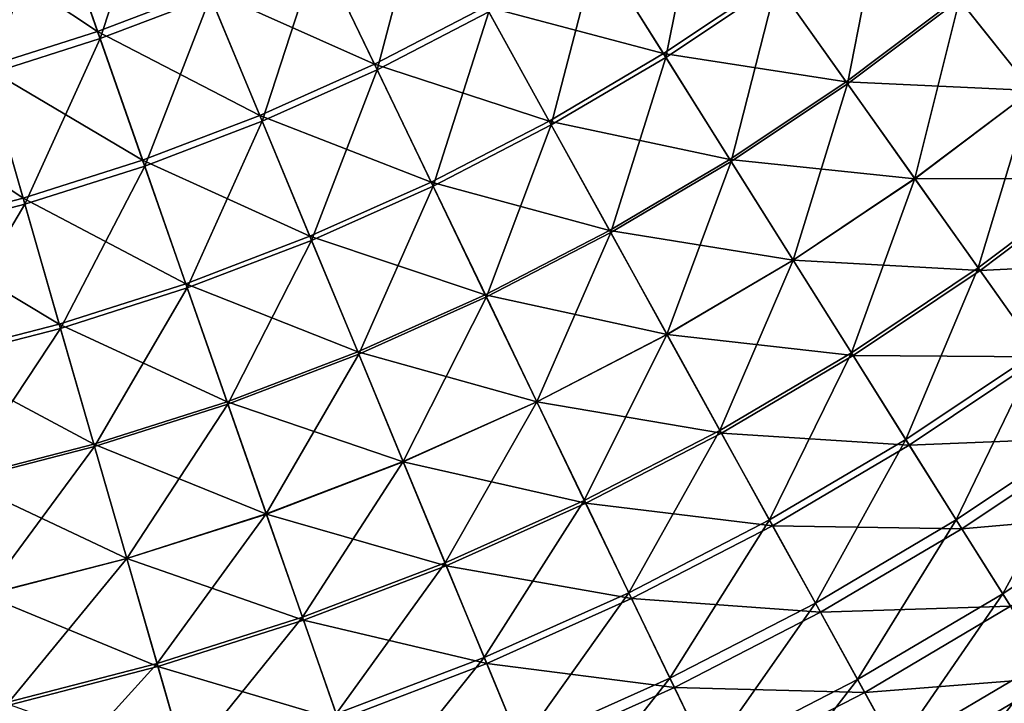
# Model space of a CAD drawing. Header units: millimetres. Extents: x -63 to 63, y -63 to 63.
# Tile 45 of 107: x 11 to 28, y -47 to -35. Entities that reach past the tile are written whole.
import ezdxf

# ---------------------------------------------------------------- set-up
doc = ezdxf.new("R2010")
doc.units = ezdxf.units.MM
doc.header["$LTSCALE"] = 106.095679
doc.layers.add('12', color=7, linetype='CONTINUOUS')
doc.layers.add('6', color=7, linetype='CONTINUOUS')

msp = doc.modelspace()

# ---------------------------------------------------------------- linework, layer by layer
at = {"layer": '12', "linetype": 'Continuous'}
for points in [[(11.523, -32.931, 5.378), (13.351, -32.233, 5.378), (12.346, -35.283, 3.526), (11.523, -32.931, 5.378)], [(12.346, -35.283, 3.526), (13.351, -32.233, 5.378), (14.305, -34.536, 3.526), (12.346, -35.283, 3.526)], [(21.162, -33.679, 1.548), (23.017, -32.439, 1.548), (22.38, -35.617, -0.549), (21.162, -33.679, 1.548)], [(22.38, -35.617, -0.549), (23.017, -32.439, 1.548), (24.342, -34.307, -0.549), (22.38, -35.617, -0.549)], [(16.219, -33.679, 3.526), (18.082, -32.717, 3.526), (17.258, -35.836, 1.548), (16.219, -33.679, 3.526)], [(17.258, -35.836, 1.548), (18.082, -32.717, 3.526), (19.24, -34.812, 1.548), (17.258, -35.836, 1.548)], [(9.658, -33.525, 5.378), (11.523, -32.931, 5.378), (10.348, -35.92, 3.526), (9.658, -33.525, 5.378)], [(10.348, -35.92, 3.526), (11.523, -32.931, 5.378), (12.346, -35.283, 3.526), (10.348, -35.92, 3.526)], [(24.342, -34.307, -0.549), (26.227, -32.888, -0.549), (25.603, -36.084, -2.761), (24.342, -34.307, -0.549)], [(25.603, -36.084, -2.761), (26.227, -32.888, -0.549), (27.586, -34.592, -2.761), (25.603, -36.084, -2.761)], [(27.586, -34.592, -2.761), (29.482, -32.99, -2.761), (28.872, -36.205, -5.082), (27.586, -34.592, -2.761)], [(14.305, -34.536, 3.526), (16.219, -33.679, 3.526), (15.221, -36.748, 1.548), (14.305, -34.536, 3.526)], [(15.221, -36.748, 1.548), (16.219, -33.679, 3.526), (17.258, -35.836, 1.548), (15.221, -36.748, 1.548)], [(19.24, -34.812, 1.548), (21.162, -33.679, 1.548), (20.348, -36.816, -0.549), (19.24, -34.812, 1.548)], [(20.348, -36.816, -0.549), (21.162, -33.679, 1.548), (22.38, -35.617, -0.549), (20.348, -36.816, -0.549)], [(22.38, -35.617, -0.549), (24.342, -34.307, -0.549), (23.539, -37.463, -2.761), (22.38, -35.617, -0.549)], [(23.539, -37.463, -2.761), (24.342, -34.307, -0.549), (25.603, -36.084, -2.761), (23.539, -37.463, -2.761)], [(12.346, -35.283, 3.526), (14.305, -34.536, 3.526), (13.137, -37.543, 1.548), (12.346, -35.283, 3.526)], [(13.137, -37.543, 1.548), (14.305, -34.536, 3.526), (15.221, -36.748, 1.548), (13.137, -37.543, 1.548)], [(25.603, -36.084, -2.761), (27.586, -34.592, -2.761), (26.797, -37.767, -5.082), (25.603, -36.084, -2.761)], [(26.797, -37.767, -5.082), (27.586, -34.592, -2.761), (28.872, -36.205, -5.082), (26.797, -37.767, -5.082)], [(17.258, -35.836, 1.548), (19.24, -34.812, 1.548), (18.251, -37.899, -0.549), (17.258, -35.836, 1.548)], [(18.251, -37.899, -0.549), (19.24, -34.812, 1.548), (20.348, -36.816, -0.549), (18.251, -37.899, -0.549)], [(10.348, -35.92, 3.526), (12.346, -35.283, 3.526), (11.011, -38.221, 1.548), (10.348, -35.92, 3.526)], [(11.011, -38.221, 1.548), (12.346, -35.283, 3.526), (13.137, -37.543, 1.548), (11.011, -38.221, 1.548)], [(20.348, -36.816, -0.549), (22.38, -35.617, -0.549), (21.402, -38.724, -2.761), (20.348, -36.816, -0.549)], [(21.402, -38.724, -2.761), (22.38, -35.617, -0.549), (23.539, -37.463, -2.761), (21.402, -38.724, -2.761)], [(8.851, -38.778, 1.548), (10.348, -35.92, 3.526), (11.011, -38.221, 1.548), (8.851, -38.778, 1.548)], [(15.221, -36.748, 1.548), (17.258, -35.836, 1.548), (16.098, -38.863, -0.549), (15.221, -36.748, 1.548)], [(16.098, -38.863, -0.549), (17.258, -35.836, 1.548), (18.251, -37.899, -0.549), (16.098, -38.863, -0.549)], [(23.539, -37.463, -2.761), (25.603, -36.084, -2.761), (24.637, -39.21, -5.082), (23.539, -37.463, -2.761)], [(24.637, -39.21, -5.082), (25.603, -36.084, -2.761), (26.797, -37.767, -5.082), (24.637, -39.21, -5.082)], [(26.797, -37.767, -5.082), (28.872, -36.205, -5.082), (27.92, -39.35, -7.505), (26.797, -37.767, -5.082)], [(27.92, -39.35, -7.505), (28.872, -36.205, -5.082), (30.083, -37.723, -7.505), (27.92, -39.35, -7.505)], [(13.137, -37.543, 1.548), (15.221, -36.748, 1.548), (13.893, -39.704, -0.549), (13.137, -37.543, 1.548)], [(13.893, -39.704, -0.549), (15.221, -36.748, 1.548), (16.098, -38.863, -0.549), (13.893, -39.704, -0.549)], [(18.251, -37.899, -0.549), (20.348, -36.816, -0.549), (19.197, -39.863, -2.761), (18.251, -37.899, -0.549)], [(19.197, -39.863, -2.761), (20.348, -36.816, -0.549), (21.402, -38.724, -2.761), (19.197, -39.863, -2.761)], [(21.402, -38.724, -2.761), (23.539, -37.463, -2.761), (22.4, -40.529, -5.082), (21.402, -38.724, -2.761)], [(22.4, -40.529, -5.082), (23.539, -37.463, -2.761), (24.637, -39.21, -5.082), (22.4, -40.529, -5.082)], [(11.011, -38.221, 1.548), (13.137, -37.543, 1.548), (11.645, -40.421, -0.549), (11.011, -38.221, 1.548)], [(11.645, -40.421, -0.549), (13.137, -37.543, 1.548), (13.893, -39.704, -0.549), (11.645, -40.421, -0.549)], [(24.637, -39.21, -5.082), (26.797, -37.767, -5.082), (25.67, -40.854, -7.505), (24.637, -39.21, -5.082)], [(25.67, -40.854, -7.505), (26.797, -37.767, -5.082), (27.92, -39.35, -7.505), (25.67, -40.854, -7.505)], [(27.92, -39.35, -7.505), (30.083, -37.723, -7.505), (28.971, -40.83, -10.025), (27.92, -39.35, -7.505)], [(16.098, -38.863, -0.549), (18.251, -37.899, -0.549), (16.932, -40.876, -2.761), (16.098, -38.863, -0.549)], [(16.932, -40.876, -2.761), (18.251, -37.899, -0.549), (19.197, -39.863, -2.761), (16.932, -40.876, -2.761)], [(8.851, -38.778, 1.548), (11.011, -38.221, 1.548), (9.36, -41.01, -0.549), (8.851, -38.778, 1.548)], [(9.36, -41.01, -0.549), (11.011, -38.221, 1.548), (11.645, -40.421, -0.549), (9.36, -41.01, -0.549)], [(19.197, -39.863, -2.761), (21.402, -38.724, -2.761), (20.092, -41.722, -5.082), (19.197, -39.863, -2.761)], [(20.092, -41.722, -5.082), (21.402, -38.724, -2.761), (22.4, -40.529, -5.082), (20.092, -41.722, -5.082)], [(13.893, -39.704, -0.549), (16.098, -38.863, -0.549), (14.613, -41.762, -2.761), (13.893, -39.704, -0.549)], [(14.613, -41.762, -2.761), (16.098, -38.863, -0.549), (16.932, -40.876, -2.761), (14.613, -41.762, -2.761)], [(22.4, -40.529, -5.082), (24.637, -39.21, -5.082), (23.339, -42.229, -7.505), (22.4, -40.529, -5.082)], [(23.339, -42.229, -7.505), (24.637, -39.21, -5.082), (25.67, -40.854, -7.505), (23.339, -42.229, -7.505)], [(25.67, -40.854, -7.505), (27.92, -39.35, -7.505), (26.636, -42.39, -10.025), (25.67, -40.854, -7.505)], [(26.636, -42.39, -10.025), (27.92, -39.35, -7.505), (28.971, -40.83, -10.025), (26.636, -42.39, -10.025)], [(11.645, -40.421, -0.549), (13.893, -39.704, -0.549), (12.248, -42.515, -2.761), (11.645, -40.421, -0.549)], [(12.248, -42.515, -2.761), (13.893, -39.704, -0.549), (14.613, -41.762, -2.761), (12.248, -42.515, -2.761)], [(16.932, -40.876, -2.761), (19.197, -39.863, -2.761), (17.721, -42.783, -5.082), (16.932, -40.876, -2.761)], [(17.721, -42.783, -5.082), (19.197, -39.863, -2.761), (20.092, -41.722, -5.082), (17.721, -42.783, -5.082)], [(9.36, -41.01, -0.549), (11.645, -40.421, -0.549), (9.845, -43.135, -2.761), (9.36, -41.01, -0.549)], [(9.845, -43.135, -2.761), (11.645, -40.421, -0.549), (12.248, -42.515, -2.761), (9.845, -43.135, -2.761)], [(20.092, -41.722, -5.082), (22.4, -40.529, -5.082), (20.934, -43.471, -7.505), (20.092, -41.722, -5.082)], [(20.934, -43.471, -7.505), (22.4, -40.529, -5.082), (23.339, -42.229, -7.505), (20.934, -43.471, -7.505)], [(23.339, -42.229, -7.505), (25.67, -40.854, -7.505), (24.217, -43.817, -10.025), (23.339, -42.229, -7.505)], [(24.217, -43.817, -10.025), (25.67, -40.854, -7.505), (26.636, -42.39, -10.025), (24.217, -43.817, -10.025)], [(26.636, -42.39, -10.025), (28.971, -40.83, -10.025), (27.531, -43.816, -12.634), (26.636, -42.39, -10.025)], [(27.531, -43.816, -12.634), (28.971, -40.83, -10.025), (29.945, -42.203, -12.634), (27.531, -43.816, -12.634)], [(14.613, -41.762, -2.761), (16.932, -40.876, -2.761), (15.294, -43.709, -5.082), (14.613, -41.762, -2.761)], [(15.294, -43.709, -5.082), (16.932, -40.876, -2.761), (17.721, -42.783, -5.082), (15.294, -43.709, -5.082)], [(17.721, -42.783, -5.082), (20.092, -41.722, -5.082), (18.464, -44.576, -7.505), (17.721, -42.783, -5.082)], [(18.464, -44.576, -7.505), (20.092, -41.722, -5.082), (20.934, -43.471, -7.505), (18.464, -44.576, -7.505)], [(12.248, -42.515, -2.761), (14.613, -41.762, -2.761), (12.82, -44.498, -5.082), (12.248, -42.515, -2.761)], [(12.82, -44.498, -5.082), (14.613, -41.762, -2.761), (15.294, -43.709, -5.082), (12.82, -44.498, -5.082)], [(20.934, -43.471, -7.505), (23.339, -42.229, -7.505), (21.722, -45.106, -10.025), (20.934, -43.471, -7.505)], [(21.722, -45.106, -10.025), (23.339, -42.229, -7.505), (24.217, -43.817, -10.025), (21.722, -45.106, -10.025)], [(27.531, -43.816, -12.634), (29.945, -42.203, -12.634), (28.355, -45.126, -15.327), (27.531, -43.816, -12.634)], [(28.355, -45.126, -15.327), (29.945, -42.203, -12.634), (30.84, -43.465, -15.327), (28.355, -45.126, -15.327)], [(24.217, -43.817, -10.025), (26.636, -42.39, -10.025), (25.031, -45.29, -12.634), (24.217, -43.817, -10.025)], [(25.031, -45.29, -12.634), (26.636, -42.39, -10.025), (27.531, -43.816, -12.634), (25.031, -45.29, -12.634)], [(9.845, -43.135, -2.761), (12.248, -42.515, -2.761), (10.304, -45.146, -5.082), (9.845, -43.135, -2.761)], [(10.304, -45.146, -5.082), (12.248, -42.515, -2.761), (12.82, -44.498, -5.082), (10.304, -45.146, -5.082)], [(15.294, -43.709, -5.082), (17.721, -42.783, -5.082), (15.936, -45.541, -7.505), (15.294, -43.709, -5.082)], [(15.936, -45.541, -7.505), (17.721, -42.783, -5.082), (18.464, -44.576, -7.505), (15.936, -45.541, -7.505)], [(18.464, -44.576, -7.505), (20.934, -43.471, -7.505), (19.159, -46.253, -10.025), (18.464, -44.576, -7.505)], [(19.159, -46.253, -10.025), (20.934, -43.471, -7.505), (21.722, -45.106, -10.025), (19.159, -46.253, -10.025)], [(28.355, -45.126, -15.327), (30.84, -43.465, -15.327), (29.103, -46.318, -18.095), (28.355, -45.126, -15.327)], [(12.82, -44.498, -5.082), (15.294, -43.709, -5.082), (13.357, -46.363, -7.505), (12.82, -44.498, -5.082)], [(13.357, -46.363, -7.505), (15.294, -43.709, -5.082), (15.936, -45.541, -7.505), (13.357, -46.363, -7.505)], [(21.722, -45.106, -10.025), (24.217, -43.817, -10.025), (22.452, -46.623, -12.634), (21.722, -45.106, -10.025)], [(22.452, -46.623, -12.634), (24.217, -43.817, -10.025), (25.031, -45.29, -12.634), (22.452, -46.623, -12.634)], [(25.031, -45.29, -12.634), (27.531, -43.816, -12.634), (25.78, -46.645, -15.327), (25.031, -45.29, -12.634)], [(25.78, -46.645, -15.327), (27.531, -43.816, -12.634), (28.355, -45.126, -15.327), (25.78, -46.645, -15.327)], [(10.304, -45.146, -5.082), (12.82, -44.498, -5.082), (10.736, -47.039, -7.505), (10.304, -45.146, -5.082)], [(10.736, -47.039, -7.505), (12.82, -44.498, -5.082), (13.357, -46.363, -7.505), (10.736, -47.039, -7.505)], [(15.936, -45.541, -7.505), (18.464, -44.576, -7.505), (16.535, -47.255, -10.025), (15.936, -45.541, -7.505)], [(16.535, -47.255, -10.025), (18.464, -44.576, -7.505), (19.159, -46.253, -10.025), (16.535, -47.255, -10.025)], [(19.159, -46.253, -10.025), (21.722, -45.106, -10.025), (19.803, -47.808, -12.634), (19.159, -46.253, -10.025)], [(19.803, -47.808, -12.634), (21.722, -45.106, -10.025), (22.452, -46.623, -12.634), (19.803, -47.808, -12.634)], [(25.78, -46.645, -15.327), (28.355, -45.126, -15.327), (26.461, -47.877, -18.095), (25.78, -46.645, -15.327)], [(26.461, -47.877, -18.095), (28.355, -45.126, -15.327), (29.103, -46.318, -18.095), (26.461, -47.877, -18.095)], [(22.452, -46.623, -12.634), (25.031, -45.29, -12.634), (23.124, -48.017, -15.327), (22.452, -46.623, -12.634)], [(23.124, -48.017, -15.327), (25.031, -45.29, -12.634), (25.78, -46.645, -15.327), (23.124, -48.017, -15.327)], [(13.357, -46.363, -7.505), (15.936, -45.541, -7.505), (13.859, -48.107, -10.025), (13.357, -46.363, -7.505)], [(13.859, -48.107, -10.025), (15.936, -45.541, -7.505), (16.535, -47.255, -10.025), (13.859, -48.107, -10.025)], [(16.535, -47.255, -10.025), (19.159, -46.253, -10.025), (17.091, -48.843, -12.634), (16.535, -47.255, -10.025)], [(17.091, -48.843, -12.634), (19.159, -46.253, -10.025), (19.803, -47.808, -12.634), (17.091, -48.843, -12.634)], [(10.736, -47.039, -7.505), (13.357, -46.363, -7.505), (11.14, -48.809, -10.025), (10.736, -47.039, -7.505)], [(11.14, -48.809, -10.025), (13.357, -46.363, -7.505), (13.859, -48.107, -10.025), (11.14, -48.809, -10.025)], [(26.461, -47.877, -18.095), (29.103, -46.318, -18.095), (27.072, -48.983, -20.931), (26.461, -47.877, -18.095)], [(27.072, -48.983, -20.931), (29.103, -46.318, -18.095), (29.776, -47.388, -20.931), (27.072, -48.983, -20.931)], [(19.803, -47.808, -12.634), (22.452, -46.623, -12.634), (20.395, -49.238, -15.327), (19.803, -47.808, -12.634)], [(20.395, -49.238, -15.327), (22.452, -46.623, -12.634), (23.124, -48.017, -15.327), (20.395, -49.238, -15.327)], [(23.124, -48.017, -15.327), (25.78, -46.645, -15.327), (23.735, -49.285, -18.095), (23.124, -48.017, -15.327)], [(23.735, -49.285, -18.095), (25.78, -46.645, -15.327), (26.461, -47.877, -18.095), (23.735, -49.285, -18.095)], [(8.386, -49.357, -10.025), (10.736, -47.039, -7.505), (11.14, -48.809, -10.025), (8.386, -49.357, -10.025)]]:
    msp.add_3dface(points, dxfattribs=at)
at = {"layer": '6', "linetype": 'Continuous'}
for points in [[(11.473, -32.789, 7.304), (9.617, -33.38, 7.304), (12.302, -35.157, 5.518), (11.473, -32.789, 7.304)], [(14.254, -34.412, 5.518), (11.473, -32.789, 7.304), (12.302, -35.157, 5.518), (14.254, -34.412, 5.518)], [(12.302, -35.157, 5.518), (9.617, -33.38, 7.304), (10.311, -35.791, 5.518), (12.302, -35.157, 5.518)], [(16.161, -33.558, 5.518), (14.254, -34.412, 5.518), (17.21, -35.737, 3.611), (16.161, -33.558, 5.518)], [(19.187, -34.715, 3.611), (16.161, -33.558, 5.518), (17.21, -35.737, 3.611), (19.187, -34.715, 3.611)], [(21.103, -33.585, 3.611), (19.187, -34.715, 3.611), (22.337, -35.549, 1.586), (21.103, -33.585, 3.611)], [(24.295, -34.241, 1.586), (21.103, -33.585, 3.611), (22.337, -35.549, 1.586), (24.295, -34.241, 1.586)], [(24.295, -34.241, 1.586), (22.337, -35.549, 1.586), (25.578, -36.049, -0.552), (24.295, -34.241, 1.586)], [(27.559, -34.558, -0.552), (24.295, -34.241, 1.586), (25.578, -36.049, -0.552), (27.559, -34.558, -0.552)], [(14.254, -34.412, 5.518), (12.302, -35.157, 5.518), (15.179, -36.645, 3.611), (14.254, -34.412, 5.518)], [(17.21, -35.737, 3.611), (14.254, -34.412, 5.518), (15.179, -36.645, 3.611), (17.21, -35.737, 3.611)], [(27.559, -34.558, -0.552), (25.578, -36.049, -0.552), (28.873, -36.206, -2.797), (27.559, -34.558, -0.552)], [(30.858, -34.53, -2.797), (27.559, -34.558, -0.552), (28.873, -36.206, -2.797), (30.858, -34.53, -2.797)], [(19.187, -34.715, 3.611), (17.21, -35.737, 3.611), (20.309, -36.746, 1.586), (19.187, -34.715, 3.611)], [(22.337, -35.549, 1.586), (19.187, -34.715, 3.611), (20.309, -36.746, 1.586), (22.337, -35.549, 1.586)], [(12.302, -35.157, 5.518), (10.311, -35.791, 5.518), (13.1, -37.439, 3.611), (12.302, -35.157, 5.518)], [(15.179, -36.645, 3.611), (12.302, -35.157, 5.518), (13.1, -37.439, 3.611), (15.179, -36.645, 3.611)], [(22.337, -35.549, 1.586), (20.309, -36.746, 1.586), (23.517, -37.426, -0.552), (22.337, -35.549, 1.586)], [(25.578, -36.049, -0.552), (22.337, -35.549, 1.586), (23.517, -37.426, -0.552), (25.578, -36.049, -0.552)], [(10.311, -35.791, 5.518), (8.288, -36.313, 5.518), (10.981, -38.114, 3.611), (10.311, -35.791, 5.518)], [(13.1, -37.439, 3.611), (10.311, -35.791, 5.518), (10.981, -38.114, 3.611), (13.1, -37.439, 3.611)], [(17.21, -35.737, 3.611), (15.179, -36.645, 3.611), (18.216, -37.827, 1.586), (17.21, -35.737, 3.611)], [(20.309, -36.746, 1.586), (17.21, -35.737, 3.611), (18.216, -37.827, 1.586), (20.309, -36.746, 1.586)], [(25.578, -36.049, -0.552), (23.517, -37.426, -0.552), (26.798, -37.768, -2.797), (25.578, -36.049, -0.552)], [(28.873, -36.206, -2.797), (25.578, -36.049, -0.552), (26.798, -37.768, -2.797), (28.873, -36.206, -2.797)], [(10.981, -38.114, 3.611), (8.288, -36.313, 5.518), (8.826, -38.67, 3.611), (10.981, -38.114, 3.611)], [(28.873, -36.206, -2.797), (26.798, -37.768, -2.797), (30.117, -37.765, -5.143), (28.873, -36.206, -2.797)], [(15.179, -36.645, 3.611), (13.1, -37.439, 3.611), (16.067, -38.789, 1.586), (15.179, -36.645, 3.611)], [(18.216, -37.827, 1.586), (15.179, -36.645, 3.611), (16.067, -38.789, 1.586), (18.216, -37.827, 1.586)], [(20.309, -36.746, 1.586), (18.216, -37.827, 1.586), (21.381, -38.686, -0.552), (20.309, -36.746, 1.586)], [(23.517, -37.426, -0.552), (20.309, -36.746, 1.586), (21.381, -38.686, -0.552), (23.517, -37.426, -0.552)], [(13.1, -37.439, 3.611), (10.981, -38.114, 3.611), (13.867, -39.629, 1.586), (13.1, -37.439, 3.611)], [(16.067, -38.789, 1.586), (13.1, -37.439, 3.611), (13.867, -39.629, 1.586), (16.067, -38.789, 1.586)], [(23.517, -37.426, -0.552), (21.381, -38.686, -0.552), (24.638, -39.211, -2.797), (23.517, -37.426, -0.552)], [(26.798, -37.768, -2.797), (23.517, -37.426, -0.552), (24.638, -39.211, -2.797), (26.798, -37.768, -2.797)], [(18.216, -37.827, 1.586), (16.067, -38.789, 1.586), (19.178, -39.824, -0.552), (18.216, -37.827, 1.586)], [(21.381, -38.686, -0.552), (18.216, -37.827, 1.586), (19.178, -39.824, -0.552), (21.381, -38.686, -0.552)], [(26.798, -37.768, -2.797), (24.638, -39.211, -2.797), (27.952, -39.394, -5.143), (26.798, -37.768, -2.797)], [(30.117, -37.765, -5.143), (26.798, -37.768, -2.797), (27.952, -39.394, -5.143), (30.117, -37.765, -5.143)], [(30.117, -37.765, -5.143), (27.952, -39.394, -5.143), (31.286, -39.231, -7.586), (30.117, -37.765, -5.143)], [(10.981, -38.114, 3.611), (8.826, -38.67, 3.611), (11.623, -40.344, 1.586), (10.981, -38.114, 3.611)], [(13.867, -39.629, 1.586), (10.981, -38.114, 3.611), (11.623, -40.344, 1.586), (13.867, -39.629, 1.586)], [(11.623, -40.344, 1.586), (8.826, -38.67, 3.611), (9.342, -40.932, 1.586), (11.623, -40.344, 1.586)], [(21.381, -38.686, -0.552), (19.178, -39.824, -0.552), (22.401, -40.531, -2.797), (21.381, -38.686, -0.552)], [(24.638, -39.211, -2.797), (21.381, -38.686, -0.552), (22.401, -40.531, -2.797), (24.638, -39.211, -2.797)], [(16.067, -38.789, 1.586), (13.867, -39.629, 1.586), (16.915, -40.837, -0.552), (16.067, -38.789, 1.586)], [(19.178, -39.824, -0.552), (16.067, -38.789, 1.586), (16.915, -40.837, -0.552), (19.178, -39.824, -0.552)], [(24.638, -39.211, -2.797), (22.401, -40.531, -2.797), (25.699, -40.9, -5.143), (24.638, -39.211, -2.797)], [(27.952, -39.394, -5.143), (24.638, -39.211, -2.797), (25.699, -40.9, -5.143), (27.952, -39.394, -5.143)], [(31.286, -39.231, -7.586), (27.952, -39.394, -5.143), (29.037, -40.924, -7.586), (31.286, -39.231, -7.586)], [(27.952, -39.394, -5.143), (25.699, -40.9, -5.143), (29.037, -40.924, -7.586), (27.952, -39.394, -5.143)], [(13.867, -39.629, 1.586), (11.623, -40.344, 1.586), (14.599, -41.721, -0.552), (13.867, -39.629, 1.586)], [(16.915, -40.837, -0.552), (13.867, -39.629, 1.586), (14.599, -41.721, -0.552), (16.915, -40.837, -0.552)], [(19.178, -39.824, -0.552), (16.915, -40.837, -0.552), (20.093, -41.723, -2.797), (19.178, -39.824, -0.552)], [(22.401, -40.531, -2.797), (19.178, -39.824, -0.552), (20.093, -41.723, -2.797), (22.401, -40.531, -2.797)], [(11.623, -40.344, 1.586), (9.342, -40.932, 1.586), (12.236, -42.474, -0.552), (11.623, -40.344, 1.586)], [(14.599, -41.721, -0.552), (11.623, -40.344, 1.586), (12.236, -42.474, -0.552), (14.599, -41.721, -0.552)], [(22.401, -40.531, -2.797), (20.093, -41.723, -2.797), (23.365, -42.276, -5.143), (22.401, -40.531, -2.797)], [(25.699, -40.9, -5.143), (22.401, -40.531, -2.797), (23.365, -42.276, -5.143), (25.699, -40.9, -5.143)], [(16.915, -40.837, -0.552), (14.599, -41.721, -0.552), (17.722, -42.784, -2.797), (16.915, -40.837, -0.552)], [(20.093, -41.723, -2.797), (16.915, -40.837, -0.552), (17.722, -42.784, -2.797), (20.093, -41.723, -2.797)], [(12.236, -42.474, -0.552), (9.342, -40.932, 1.586), (9.836, -43.093, -0.552), (12.236, -42.474, -0.552)], [(25.699, -40.9, -5.143), (23.365, -42.276, -5.143), (26.697, -42.488, -7.586), (25.699, -40.9, -5.143)], [(29.037, -40.924, -7.586), (25.699, -40.9, -5.143), (26.697, -42.488, -7.586), (29.037, -40.924, -7.586)], [(29.037, -40.924, -7.586), (26.697, -42.488, -7.586), (30.051, -42.353, -10.119), (29.037, -40.924, -7.586)], [(14.599, -41.721, -0.552), (12.236, -42.474, -0.552), (15.295, -43.711, -2.797), (14.599, -41.721, -0.552)], [(17.722, -42.784, -2.797), (14.599, -41.721, -0.552), (15.295, -43.711, -2.797), (17.722, -42.784, -2.797)], [(20.093, -41.723, -2.797), (17.722, -42.784, -2.797), (20.958, -43.52, -5.143), (20.093, -41.723, -2.797)], [(23.365, -42.276, -5.143), (20.093, -41.723, -2.797), (20.958, -43.52, -5.143), (23.365, -42.276, -5.143)], [(23.365, -42.276, -5.143), (20.958, -43.52, -5.143), (24.272, -43.918, -7.586), (23.365, -42.276, -5.143)], [(26.697, -42.488, -7.586), (23.365, -42.276, -5.143), (24.272, -43.918, -7.586), (26.697, -42.488, -7.586)], [(30.051, -42.353, -10.119), (26.697, -42.488, -7.586), (27.629, -43.971, -10.119), (30.051, -42.353, -10.119)], [(30.051, -42.353, -10.119), (27.629, -43.971, -10.119), (30.991, -43.677, -12.735), (30.051, -42.353, -10.119)], [(12.236, -42.474, -0.552), (9.836, -43.093, -0.552), (12.82, -44.499, -2.797), (12.236, -42.474, -0.552)], [(15.295, -43.711, -2.797), (12.236, -42.474, -0.552), (12.82, -44.499, -2.797), (15.295, -43.711, -2.797)], [(26.697, -42.488, -7.586), (24.272, -43.918, -7.586), (27.629, -43.971, -10.119), (26.697, -42.488, -7.586)], [(17.722, -42.784, -2.797), (15.295, -43.711, -2.797), (18.485, -44.627, -5.143), (17.722, -42.784, -2.797)], [(20.958, -43.52, -5.143), (17.722, -42.784, -2.797), (18.485, -44.627, -5.143), (20.958, -43.52, -5.143)], [(12.82, -44.499, -2.797), (9.836, -43.093, -0.552), (10.305, -45.148, -2.797), (12.82, -44.499, -2.797)], [(20.958, -43.52, -5.143), (18.485, -44.627, -5.143), (21.772, -45.21, -7.586), (20.958, -43.52, -5.143)], [(24.272, -43.918, -7.586), (20.958, -43.52, -5.143), (21.772, -45.21, -7.586), (24.272, -43.918, -7.586)], [(15.295, -43.711, -2.797), (12.82, -44.499, -2.797), (15.954, -45.593, -5.143), (15.295, -43.711, -2.797)], [(18.485, -44.627, -5.143), (15.295, -43.711, -2.797), (15.954, -45.593, -5.143), (18.485, -44.627, -5.143)], [(30.991, -43.677, -12.735), (27.629, -43.971, -10.119), (28.493, -45.346, -12.735), (30.991, -43.677, -12.735)], [(24.272, -43.918, -7.586), (21.772, -45.21, -7.586), (25.12, -45.451, -10.119), (24.272, -43.918, -7.586)], [(27.629, -43.971, -10.119), (24.272, -43.918, -7.586), (25.12, -45.451, -10.119), (27.629, -43.971, -10.119)], [(27.629, -43.971, -10.119), (25.12, -45.451, -10.119), (28.493, -45.346, -12.735), (27.629, -43.971, -10.119)], [(12.82, -44.499, -2.797), (10.305, -45.148, -2.797), (13.372, -46.416, -5.143), (12.82, -44.499, -2.797)], [(15.954, -45.593, -5.143), (12.82, -44.499, -2.797), (13.372, -46.416, -5.143), (15.954, -45.593, -5.143)], [(18.485, -44.627, -5.143), (15.954, -45.593, -5.143), (19.203, -46.359, -7.586), (18.485, -44.627, -5.143)], [(21.772, -45.21, -7.586), (18.485, -44.627, -5.143), (19.203, -46.359, -7.586), (21.772, -45.21, -7.586)], [(13.372, -46.416, -5.143), (10.305, -45.148, -2.797), (10.749, -47.092, -5.143), (13.372, -46.416, -5.143)], [(21.772, -45.21, -7.586), (19.203, -46.359, -7.586), (22.532, -46.788, -10.119), (21.772, -45.21, -7.586)], [(25.12, -45.451, -10.119), (21.772, -45.21, -7.586), (22.532, -46.788, -10.119), (25.12, -45.451, -10.119)], [(28.493, -45.346, -12.735), (25.12, -45.451, -10.119), (25.906, -46.873, -12.735), (28.493, -45.346, -12.735)], [(28.493, -45.346, -12.735), (25.906, -46.873, -12.735), (29.287, -46.61, -15.428), (28.493, -45.346, -12.735)], [(25.12, -45.451, -10.119), (22.532, -46.788, -10.119), (25.906, -46.873, -12.735), (25.12, -45.451, -10.119)], [(15.954, -45.593, -5.143), (13.372, -46.416, -5.143), (16.573, -47.363, -7.586), (15.954, -45.593, -5.143)], [(19.203, -46.359, -7.586), (15.954, -45.593, -5.143), (16.573, -47.363, -7.586), (19.203, -46.359, -7.586)], [(13.372, -46.416, -5.143), (10.749, -47.092, -5.143), (13.891, -48.218, -7.586), (13.372, -46.416, -5.143)], [(16.573, -47.363, -7.586), (13.372, -46.416, -5.143), (13.891, -48.218, -7.586), (16.573, -47.363, -7.586)], [(19.203, -46.359, -7.586), (16.573, -47.363, -7.586), (19.873, -47.978, -10.119), (19.203, -46.359, -7.586)], [(22.532, -46.788, -10.119), (19.203, -46.359, -7.586), (19.873, -47.978, -10.119), (22.532, -46.788, -10.119)], [(29.287, -46.61, -15.428), (25.906, -46.873, -12.735), (26.628, -48.179, -15.428), (29.287, -46.61, -15.428)], [(29.287, -46.61, -15.428), (26.628, -48.179, -15.428), (30.009, -47.759, -18.193), (29.287, -46.61, -15.428)], [(22.532, -46.788, -10.119), (19.873, -47.978, -10.119), (23.237, -48.252, -12.735), (22.532, -46.788, -10.119)], [(25.906, -46.873, -12.735), (22.532, -46.788, -10.119), (23.237, -48.252, -12.735), (25.906, -46.873, -12.735)], [(25.906, -46.873, -12.735), (23.237, -48.252, -12.735), (26.628, -48.179, -15.428), (25.906, -46.873, -12.735)]]:
    msp.add_3dface(points, dxfattribs=at)

doc.saveas('drawing.dxf')
